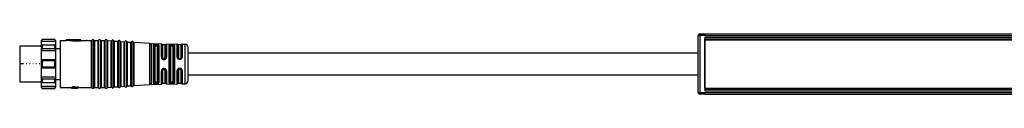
# Model space of a CAD drawing. Header units: millimetres. Extents: x -1015 to 2925, y 357 to 841.
# Tile 5 of 14: x -191 to 109, y 823 to 841. Entities that reach past the tile are written whole.
import ezdxf

# ---------------------------------------------------------------- set-up
doc = ezdxf.new("R2010")
doc.units = ezdxf.units.MM

# ---------------------------------------------------------------- blocks, each defined once
blk = doc.blocks.new('Drawing View1')
at = {"color": 7, "linetype": 'Continuous', "lineweight": 25}
for p, q in [((-649.9, 4.25), (-650.2, 3.75)), ((-650.2, 3.64), (-649.9, 4.19)), ((-650.2, 3.75), (-650.2, 3.64)), ((-645.7, 3.64), (-650.2, 3.64)), ((-650.2, 3.64), (-650.2, 2.5)), ((-646, 4.25), (-649.9, 4.25)), ((-649.9, 4.25), (-649.9, 4.19)), ((-646, 4.19), (-649.9, 4.19)), ((-645.7, 3.75), (-646, 4.25)), ((-646, 4.19), (-646, 4.25)), ((-646, 4.19), (-645.7, 3.64)), ((-645.7, 3.64), (-645.7, 3.75)), ((-645.7, 2.5), (-645.7, 3.64)), ((-644.4, 3.9), (-644.4, -10.4)), ((-644.4, 3.9), (-642.6, 3.9)), ((-638.1, 4.1), (-642.6, 4.1)), ((-640.6, 3.95), (-642.6, 4.1)), ((-642.6, 3.9), (-642.6, 4.1)), ((-640.6, 3.74), (-642.6, 3.9)), ((-638.1, 4.04), (-640.6, 4.04)), ((-640.6, 3.95), (-640.6, 4.04)), ((-640.6, 3.74), (-640.6, 3.95)), ((-640.6, 3.84), (-638.1, 3.84)), ((-638.1, 4.04), (-638.1, 4.1)), ((-638.1, 3.84), (-638.1, 4.04)), ((-638.1, 3.9), (-636.47, 3.9)), ((-636.24, 3.9), (-636.47, 3.9)), ((-636.24, 3.9), (-634.86, 3.9)), ((-634.86, -10.4), (-634.86, 3.9)), ((-634.67, -10.52), (-634.67, 4.02)), ((-634.13, -10.52), (-634.13, 4.02)), ((-633.94, 3.9), (-633.94, -10.4)), ((-633.94, 3.9), (-632.86, 3.9)), ((-632.86, -10.4), (-632.86, 3.9)), ((-632.67, -10.52), (-632.67, 4.02)), ((-632.13, -10.52), (-632.13, 4.02)), ((-631.94, 3.9), (-631.94, -10.4)), ((-631.94, 3.9), (-630.86, 3.9)), ((-630.86, -10.4), (-630.86, 3.9)), ((-630.67, -10.52), (-630.67, 4.02)), ((-630.12, -10.5), (-630.12, 4)), ((-629.94, 3.87), (-629.94, -10.37)), ((-629.94, 3.87), (-628.86, 3.79)), ((-628.86, -10.29), (-628.86, 3.79)), ((-628.67, -10.4), (-628.67, 3.9)), ((-628.12, -10.36), (-628.12, 3.86)), ((-627.94, 3.73), (-627.94, -10.22)), ((-627.94, 3.73), (-626.86, 3.65)), ((-626.86, -10.15), (-626.86, 3.65)), ((-626.67, -10.25), (-626.67, 3.75)), ((-626.12, -10.21), (-626.12, 3.72)), ((-625.94, 3.58), (-625.94, -10.08)), ((-625.94, 3.58), (-624.86, 3.51)), ((-624.86, -10), (-624.86, 3.51)), ((-624.67, -10.11), (-624.67, 3.61)), ((-624.12, -10.07), (-624.12, 3.57)), ((-623.94, 3.44), (-623.94, -9.94)), ((-623.94, 3.44), (-622.86, 3.36)), ((-622.86, -9.86), (-622.86, 3.36)), ((-622.67, -9.97), (-622.67, 3.47)), ((-622.12, -9.93), (-622.12, 3.43)), ((-621.94, 3.3), (-621.94, -9.8)), ((-617.12, 2.95), (-621.94, 3.3)), ((-450.2, 5.4), (-449.7, 5.4)), ((-450.2, -11.9), (-450.2, 5.4)), ((-449.7, 5.9), (-449.7, 5.4)), ((-449.7, 5.9), (-448.2, 5.9)), ((-448.2, 5.4), (-449.7, 5.4)), ((-449.7, 5.4), (-449.7, -11.9)), ((-448.2, 5.9), (-448.2, 5.4)), ((-448.2, 5.9), (-152.2, 5.9)), ((-448.2, 5.4), (-152.2, 5.4)), ((-448.2, 4.9), (-152.2, 4.9)), ((-448.2, 4.9), (-448.2, -11.4)), ((-448.2, 4.4), (-448.19, 4.4)), ((-448.19, 4.4), (-152.21, 4.4)), ((-448.19, 4.15), (-448.19, 4.4)), ((-448.19, 4.15), (-152.21, 4.15)), ((-448.19, -10.65), (-448.19, 4.15)), ((-650.2, 2.15), (-656.7, 2.15)), ((-656.7, 2.15), (-656.7, -3.25)), ((-649.9, 2.49), (-650.2, 2.5)), ((-650.2, 2.5), (-650.2, 0.74)), ((-645.7, 2.5), (-650.2, 2.5)), ((-650.2, 0.74), (-649.9, 1.36)), ((-645.7, 0.74), (-650.2, 0.74)), ((-650.2, 0.74), (-650.2, -2)), ((-649.9, 2.49), (-649.9, 2.05)), ((-646, 2.49), (-649.9, 2.49)), ((-649.9, 2.05), (-649.9, 1.36)), ((-646, 1.36), (-649.9, 1.36)), ((-645.7, 2.5), (-646, 2.49)), ((-646, 2.05), (-646, 2.49)), ((-646, 1.36), (-646, 2.05)), ((-646, 1.36), (-645.7, 0.74)), ((-645.7, 0.74), (-645.7, 2.5)), ((-645.7, 1.47), (-644.4, 1.47)), ((-645.7, -2), (-645.7, 0.74)), ((-617.12, -9.45), (-617.12, 2.95)), ((-616.68, 2.94), (-616.68, -9.43)), ((-616.68, 2.94), (-613.59, 2.88)), ((-616, -9.04), (-616, 2.54)), ((-615.8, 2.37), (-615.79, 2.4)), ((-615.8, 2.37), (-615.8, -8.87)), ((-615.6, 2.19), (-615.6, -8.69)), ((-615.3, 2.48), (-615.3, 2.55)), ((-615.1, 2.55), (-615.3, 2.55)), ((-615.3, 2.48), (-615.1, 2.48)), ((-615.3, 2.29), (-615.1, 2.29)), ((-615.1, 2.55), (-615.1, 2.48)), ((-614.8, -8.69), (-614.8, 2.19)), ((-614.6, -8.86), (-614.6, 2.36)), ((-614.4, 2.52), (-614.46, 2.62)), ((-614.4, 2.52), (-614.4, -9.02)), ((-613.59, 2.88), (-613.59, 2.88)), ((-613.59, -1.21), (-613.59, 2.88)), ((-613.4, -1.26), (-613.4, 2.72)), ((-612.4, 2.55), (-613.2, 2.55)), ((-613.2, 2.55), (-613.2, -1.32)), ((-612.4, -1.32), (-612.4, 2.55)), ((-612.21, 2.7), (-612.21, -1.27)), ((-612.01, 2.86), (-612.01, -1.21)), ((-612.01, 2.86), (-608.77, 2.81)), ((-611.18, -8.97), (-611.18, 2.47)), ((-610.99, 2.33), (-610.99, -8.83)), ((-610.8, 2.19), (-610.8, -8.69)), ((-610.3, 2.66), (-610.5, 2.67)), ((-610.3, 2.48), (-610.5, 2.48)), ((-610.5, 2.29), (-610.3, 2.29)), ((-610, -8.69), (-610, 2.19)), ((-609.81, -8.82), (-609.81, 2.32)), ((-609.62, 2.45), (-609.62, -8.95)), ((-608.77, 2.8), (-608.77, 2.81)), ((-608.77, -1.16), (-608.77, 2.8)), ((-608.59, -1.2), (-608.59, 2.68)), ((-607.6, 2.55), (-608.4, 2.55)), ((-608.4, 2.55), (-608.4, -1.25)), ((-607.6, -1.25), (-607.6, 2.55)), ((-607.42, 2.67), (-607.42, -1.21)), ((-607.23, 2.78), (-607.23, -1.17)), ((-607.23, 2.78), (-606.38, 2.77)), ((-606.38, 2.76), (-606.38, 2.77)), ((-606.38, -9.27), (-606.38, 2.76)), ((-605.4, -8.27), (-605.4, 1.77)), ((-650.2, -2), (-650.2, -3.25)), ((-649.9, -2.32), (-650.2, -2)), ((-645.7, -2), (-650.2, -2)), ((-649.9, -2.32), (-649.9, -3.25)), ((-646, -2.32), (-649.9, -2.32)), ((-645.7, -2), (-646, -2.32)), ((-646, -3.25), (-646, -2.32)), ((-645.7, -3.25), (-645.7, -2)), ((-613.32, -1.54), (-613.35, -1.47)), ((-613.32, -1.54), (-613.35, -1.47)), ((-613.3, -1.55), (-613.32, -1.54)), ((-613.3, -1.55), (-613.32, -1.54)), ((-613.26, -1.6), (-613.22, -1.63)), ((-612.7, -1.61), (-612.9, -1.61)), ((-612.9, -1.75), (-612.7, -1.75)), ((-612.38, -1.63), (-612.41, -1.66)), ((-612.41, -1.66), (-612.39, -1.66)), ((-612.31, -1.57), (-612.39, -1.66)), ((-608.1, -1.68), (-608.1, -1.54)), ((-608.1, -1.54), (-607.9, -1.54)), ((-608.1, -1.68), (-607.9, -1.68)), ((-608.1, -1.83), (-607.9, -1.83)), ((-607.9, -1.68), (-607.9, -1.54)), ((-656.7, -3.25), (-656.7, -8.65)), ((-655.55, -3.25), (-656.7, -3.25)), ((-654.55, -3.25), (-654.74, -3.25)), ((-653.55, -3.25), (-653.74, -3.25)), ((-652.55, -3.25), (-652.74, -3.25)), ((-651.55, -3.25), (-651.74, -3.25)), ((-650.55, -3.25), (-650.74, -3.25)), ((-650.2, -3.25), (-650.2, -4.5)), ((-650.2, -4.5), (-649.9, -4.18)), ((-645.7, -4.5), (-650.2, -4.5)), ((-650.2, -4.5), (-650.2, -7.24)), ((-649.9, -3.25), (-649.9, -4.18)), ((-646, -4.18), (-649.9, -4.18)), ((-646, -4.18), (-646, -3.25)), ((-646, -4.18), (-645.7, -4.5)), ((-645.7, -4.5), (-645.7, -3.25)), ((-645.7, -7.24), (-645.7, -4.5)), ((-613.59, -9.38), (-613.59, -5.37)), ((-613.4, -9.22), (-613.4, -5.31)), ((-613.35, -5.11), (-613.33, -5.05)), ((-613.31, -5.04), (-613.33, -5.05)), ((-613.2, -5.25), (-613.2, -9.05)), ((-612.7, -4.82), (-612.9, -4.82)), ((-612.9, -4.96), (-612.7, -4.96)), ((-612.36, -4.95), (-612.4, -4.93)), ((-612.4, -9.05), (-612.4, -5.25)), ((-612.36, -4.95), (-612.38, -4.94)), ((-612.38, -4.94), (-612.37, -4.94)), ((-612.37, -4.94), (-612.38, -4.94)), ((-612.37, -4.93), (-612.3, -5.02)), ((-612.21, -5.31), (-612.21, -9.2)), ((-612.01, -5.36), (-612.01, -9.36)), ((-608.77, -9.31), (-608.77, -5.27)), ((-608.59, -9.18), (-608.59, -5.23)), ((-608.4, -5.18), (-608.4, -9.05)), ((-607.9, -4.6), (-608.1, -4.6)), ((-607.9, -4.75), (-608.1, -4.75)), ((-608.1, -4.75), (-608.1, -4.89)), ((-607.9, -4.89), (-608.1, -4.89)), ((-607.9, -4.75), (-607.9, -4.89)), ((-607.6, -9.05), (-607.6, -5.18)), ((-607.42, -5.22), (-607.42, -9.16)), ((-607.23, -5.26), (-607.23, -9.28)), ((-656.7, -8.65), (-650.2, -8.65)), ((-645.7, -7.24), (-650.2, -7.24)), ((-649.9, -7.86), (-650.2, -7.24)), ((-650.2, -7.24), (-650.2, -9)), ((-646, -7.86), (-649.9, -7.86)), ((-649.9, -7.86), (-649.9, -8.55)), ((-649.9, -8.55), (-649.9, -8.99)), ((-645.7, -7.24), (-646, -7.86)), ((-646, -8.55), (-646, -7.86)), ((-646, -8.99), (-646, -8.55)), ((-645.7, -9), (-645.7, -7.24)), ((-645.7, -7.98), (-644.4, -7.98)), ((-615.79, -8.9), (-615.8, -8.87)), ((-615.1, -8.79), (-615.3, -8.79)), ((-615.3, -9.05), (-615.3, -8.98)), ((-615.1, -8.98), (-615.3, -8.98)), ((-615.1, -8.98), (-615.1, -9.05)), ((-610.3, -8.79), (-610.5, -8.79)), ((-610.5, -8.98), (-610.3, -8.98)), ((-650.2, -9), (-649.9, -8.99)), ((-645.7, -9), (-650.2, -9)), ((-650.2, -9), (-650.2, -10.14)), ((-645.7, -10.14), (-650.2, -10.14)), ((-649.9, -10.69), (-650.2, -10.14)), ((-650.2, -10.14), (-650.2, -10.25)), ((-650.2, -10.25), (-649.9, -10.75)), ((-646, -8.99), (-649.9, -8.99)), ((-646, -10.69), (-649.9, -10.69)), ((-649.9, -10.69), (-649.9, -10.75)), ((-649.9, -10.75), (-646, -10.75)), ((-646, -8.99), (-645.7, -9)), ((-645.7, -10.14), (-646, -10.69)), ((-646, -10.75), (-645.7, -10.25)), ((-646, -10.75), (-646, -10.69)), ((-645.7, -10.14), (-645.7, -9)), ((-645.7, -10.25), (-645.7, -10.14)), ((-644.4, -10.4), (-640.9, -10.4)), ((-640.9, -10.34), (-640.9, -10.54)), ((-640.9, -10.54), (-640.9, -10.56)), ((-640.9, -10.56), (-640.9, -10.6)), ((-640.9, -10.6), (-640.72, -10.6)), ((-640.86, -10.3), (-640.86, -10.5)), ((-640.77, -10.27), (-640.77, -10.47)), ((-640.69, -10.56), (-640.69, -10.54)), ((-640.64, -10.52), (-640.64, -10.58)), ((-640.6, -10.24), (-640.6, -10.44)), ((-640.56, -10.5), (-640.56, -10.59)), ((-640.35, -10.23), (-640.43, -10.23)), ((-640.43, -10.23), (-640.43, -10.43)), ((-640.43, -10.43), (-640.35, -10.43)), ((-640.35, -10.48), (-640.43, -10.48)), ((-640.43, -10.48), (-640.43, -10.59)), ((-640.43, -10.6), (-640.43, -10.59)), ((-640.43, -10.6), (-639.16, -10.6)), ((-640.35, -10.23), (-640.35, -10.43)), ((-640.18, -10.24), (-640.18, -10.44)), ((-639.11, -10.6), (-640.18, -10.5)), ((-639.11, -10.39), (-640.05, -10.25)), ((-640.05, -10.25), (-640.05, -10.46)), ((-639.11, -10.59), (-640.05, -10.46)), ((-638.9, -10.23), (-639.11, -10.23)), ((-639.11, -10.23), (-639.11, -10.43)), ((-639.11, -10.43), (-638.9, -10.43)), ((-639.11, -10.43), (-639.11, -10.59)), ((-638.9, -10.6), (-639.11, -10.6)), ((-638.9, -10.23), (-638.9, -10.43)), ((-638.9, -10.4), (-634.86, -10.4)), ((-638.9, -10.6), (-638.9, -10.43)), ((-634.86, -10.4), (-634.86, -10.4)), ((-634.13, -10.52), (-634.13, -10.52)), ((-633.94, -10.4), (-633.94, -10.4)), ((-633.94, -10.4), (-632.86, -10.4)), ((-632.86, -10.4), (-632.86, -10.4)), ((-632.13, -10.52), (-632.13, -10.52)), ((-631.94, -10.4), (-631.94, -10.4)), ((-631.94, -10.4), (-630.86, -10.4)), ((-630.86, -10.4), (-630.86, -10.4)), ((-630.12, -10.5), (-630.12, -10.5)), ((-629.94, -10.37), (-628.86, -10.29)), ((-629.94, -10.37), (-629.94, -10.37)), ((-628.86, -10.29), (-628.86, -10.29)), ((-628.12, -10.36), (-628.12, -10.36)), ((-627.94, -10.23), (-626.86, -10.15)), ((-627.94, -10.22), (-627.94, -10.23)), ((-626.86, -10.15), (-626.86, -10.15)), ((-626.12, -10.22), (-626.12, -10.21)), ((-625.94, -10.08), (-624.86, -10.01)), ((-625.94, -10.08), (-625.94, -10.08)), ((-624.86, -10.01), (-624.86, -10)), ((-624.12, -10.07), (-624.12, -10.07)), ((-623.94, -9.94), (-622.86, -9.86)), ((-623.94, -9.94), (-623.94, -9.94)), ((-622.86, -9.86), (-622.86, -9.86)), ((-622.12, -9.93), (-622.12, -9.93)), ((-621.94, -9.8), (-617.12, -9.45)), ((-621.94, -9.8), (-621.94, -9.8)), ((-617.12, -9.45), (-617.12, -9.45)), ((-616.68, -9.44), (-613.59, -9.38)), ((-616.68, -9.43), (-616.68, -9.44)), ((-616, -9.04), (-615.98, -9.09)), ((-615.3, -9.05), (-615.1, -9.05)), ((-614.46, -9.12), (-614.4, -9.02)), ((-613.2, -9.05), (-612.4, -9.05)), ((-612.01, -9.36), (-608.77, -9.31)), ((-612.01, -9.36), (-612.01, -9.36)), ((-610.5, -9.17), (-610.3, -9.16)), ((-608.4, -9.05), (-607.6, -9.05)), ((-607.42, -9.16), (-607.42, -9.17)), ((-607.23, -9.28), (-606.38, -9.27)), ((-607.23, -9.28), (-607.23, -9.28)), ((-450.2, -11.9), (-449.7, -11.9)), ((-449.7, -11.9), (-448.2, -11.9)), ((-449.7, -12.4), (-449.7, -11.9)), ((-448.2, -10.9), (-448.19, -10.9)), ((-448.2, -11.4), (-152.2, -11.4)), ((-448.2, -11.9), (-152.2, -11.9)), ((-448.2, -12.4), (-448.2, -11.9)), ((-448.19, -10.65), (-152.21, -10.65)), ((-448.19, -10.65), (-448.19, -10.9)), ((-448.19, -10.9), (-152.21, -10.9)), ((-448.2, -12.4), (-449.7, -12.4)), ((-448.2, -12.4), (-152.2, -12.4))]:
    blk.add_line(p, q, dxfattribs=at)
at = {"color": 7, "linetype": 'Continuous', "lineweight": 25, "flags": 128}
for points in [[(-615.1, 2.74), (-615.21, 2.75), (-615.3, 2.75)], [(-615.1, 2.55), (-615.1, 2.58), (-615.1, 2.61), (-615.1, 2.65), (-615.1, 2.67), (-615.1, 2.7), (-615.1, 2.72), (-615.1, 2.73), (-615.1, 2.74)], [(-612.9, -1.91), (-612.78, -1.91), (-612.7, -1.91)], [(-612.7, -4.67), (-612.81, -4.67), (-612.9, -4.67)], [(-615.3, -9.25), (-615.18, -9.25), (-615.1, -9.24)]]:
    blk.add_lwpolyline(points, dxfattribs=at)
at = {"color": 7, "linetype": 'Continuous', "lineweight": 25}
for centre, radius, start, end in [((-634.86, 4.1), 0.2, 270, 336.4218), ((-634.4, 3.9), 0.3, 90, 156.4218), ((-634.4, 3.9), 0.3, 23.5782, 90), ((-633.94, 4.1), 0.2, 203.5782, 270), ((-632.86, 4.1), 0.2, 270, 336.4218), ((-632.4, 3.9), 0.3, 90, 156.4218), ((-632.4, 3.9), 0.3, 23.5782, 90), ((-631.94, 4.1), 0.2, 203.5782, 270), ((-630.86, 4.1), 0.2, 270, 336.4218), ((-630.4, 3.9), 0.3, 90, 156.4218), ((-630.4, 3.9), 0.3, 19.5063, 90), ((-629.93, 4.07), 0.2, 199.5063, 265.9282), ((-628.84, 3.99), 0.2, 265.9282, 270), ((-628.84, 3.99), 0.2, 270, 332.35), ((-628.4, 3.76), 0.3, 90, 152.35), ((-628.4, 3.76), 0.3, 19.5063, 90), ((-627.93, 3.92), 0.2, 199.5063, 265.9282), ((-626.84, 3.85), 0.2, 265.9282, 270), ((-626.84, 3.85), 0.2, 270, 332.35), ((-626.4, 3.62), 0.3, 90, 152.35), ((-626.4, 3.62), 0.3, 19.5063, 90), ((-625.93, 3.78), 0.2, 199.5063, 265.9282), ((-624.84, 3.7), 0.2, 265.9282, 270), ((-624.84, 3.7), 0.2, 270, 332.35), ((-624.4, 3.47), 0.3, 90, 152.35), ((-624.4, 3.47), 0.3, 19.5063, 90), ((-623.93, 3.64), 0.2, 199.5063, 265.9282), ((-622.84, 3.56), 0.2, 265.9282, 270), ((-622.84, 3.56), 0.2, 270, 332.35), ((-622.4, 3.33), 0.3, 90, 152.35), ((-622.4, 3.33), 0.3, 19.5063, 90), ((-621.93, 3.5), 0.2, 199.5063, 265.9282), ((-449.7, 5.4), 0.5, 90, 180), ((-616.55, 10.93), 8, 265.9282, 269.0586), ((-613.59, 2.68), 0.2, 9.4055, 89.0586), ((-613.2, 2.75), 0.2, 189.4055, 270), ((-612.4, 2.75), 0.2, 270, 346.7915), ((-612.01, 2.66), 0.2, 89.0586, 166.7915), ((-608.77, 2.61), 0.2, 21.1924, 89.0586), ((-608.4, 2.75), 0.2, 201.1924, 270), ((-607.6, 2.75), 0.2, 270, 334.8768), ((-607.24, 2.58), 0.2, 89.0586, 154.8768), ((-606.4, 1.77), 1, 0, 89.0586), ((-606.4, -8.27), 1, 270.9414, 0), ((-634.86, -10.6), 0.2, 23.5782, 90), ((-634.4, -10.4), 0.3, 203.5782, 270), ((-634.4, -10.4), 0.3, 270, 336.4218), ((-633.94, -10.6), 0.2, 90, 156.4218), ((-632.86, -10.6), 0.2, 23.5782, 90), ((-632.4, -10.4), 0.3, 203.5782, 270), ((-632.4, -10.4), 0.3, 270, 336.4218), ((-631.94, -10.6), 0.2, 90, 156.4218), ((-630.86, -10.6), 0.2, 23.5782, 90), ((-630.4, -10.4), 0.3, 203.5782, 270), ((-630.4, -10.4), 0.3, 270, 340.4937), ((-629.93, -10.57), 0.2, 94.0718, 160.4937), ((-628.84, -10.49), 0.2, 90, 94.0718), ((-628.84, -10.49), 0.2, 27.65, 90), ((-628.4, -10.26), 0.3, 207.65, 270), ((-628.4, -10.26), 0.3, 270, 340.4937), ((-627.93, -10.42), 0.2, 94.0718, 160.4937), ((-626.84, -10.35), 0.2, 90, 94.0718), ((-626.84, -10.35), 0.2, 27.65, 90), ((-626.4, -10.12), 0.3, 207.65, 270), ((-626.4, -10.12), 0.3, 270, 340.4937), ((-625.93, -10.28), 0.2, 94.0718, 160.4937), ((-624.84, -10.2), 0.2, 90, 94.0718), ((-624.84, -10.2), 0.2, 27.65, 90), ((-624.4, -9.97), 0.3, 207.65, 270), ((-624.4, -9.97), 0.3, 270, 340.4937), ((-623.93, -10.14), 0.2, 94.0718, 160.4937), ((-622.84, -10.06), 0.2, 90, 94.0718), ((-622.84, -10.06), 0.2, 27.65, 90), ((-622.4, -9.83), 0.3, 207.65, 270), ((-622.4, -9.83), 0.3, 270, 340.4937), ((-621.93, -10), 0.2, 94.0718, 160.4937), ((-616.55, -17.43), 8, 90.9414, 94.0718), ((-613.59, -9.18), 0.2, 270.9414, 350.5945), ((-613.2, -9.25), 0.2, 90, 170.5945), ((-612.4, -9.25), 0.2, 13.2085, 90), ((-612.01, -9.16), 0.2, 193.2085, 270.9414), ((-608.77, -9.11), 0.2, 270.9414, 338.8076), ((-608.4, -9.25), 0.2, 90, 158.8076), ((-607.6, -9.25), 0.2, 25.1232, 90), ((-607.24, -9.08), 0.2, 205.1232, 270.9414), ((-449.7, -11.9), 0.5, 180, 270)]:
    blk.add_arc(centre, radius, start, end, dxfattribs=at)
for points, knots in [([(-615.98, 2.59), (-615.99, 2.58), (-615.99, 2.57), (-616, 2.55), (-616, 2.54)], [0, 0, 0, 0, 0.559911, 1, 1, 1, 1]), ([(-615.3, 2.75), (-615.38, 2.75), (-615.54, 2.75), (-615.75, 2.72), (-615.91, 2.67), (-615.96, 2.62), (-615.98, 2.59)], [0, 0, 0, 0, 0.240986, 0.480354, 0.730325, 1, 1, 1, 1]), ([(-615.79, 2.4), (-615.79, 2.43), (-615.8, 2.47), (-615.85, 2.53), (-615.91, 2.58), (-615.96, 2.59), (-615.98, 2.59)], [0, 0, 0, 0, 0.241113, 0.499995, 0.75888, 1, 1, 1, 1]), ([(-615.79, 2.4), (-615.77, 2.43), (-615.74, 2.47), (-615.63, 2.52), (-615.48, 2.55), (-615.36, 2.55), (-615.3, 2.55)], [0, 0, 0, 0, 0.260203, 0.503108, 0.750294, 1, 1, 1, 1]), ([(-615.79, 2.4), (-615.77, 2.41), (-615.74, 2.44), (-615.62, 2.46), (-615.47, 2.48), (-615.36, 2.48), (-615.3, 2.48)], [0, 0, 0, 0, 0.259674, 0.505877, 0.754727, 1, 1, 1, 1]), ([(-615.6, 2.19), (-615.59, 2.21), (-615.58, 2.24), (-615.5, 2.27), (-615.4, 2.29), (-615.33, 2.29), (-615.3, 2.29)], [0, 0, 0, 0, 0.2863334, 0.5666446, 0.7832944, 1, 1, 1, 1]), ([(-614.46, 2.62), (-614.5, 2.64), (-614.57, 2.68), (-614.74, 2.72), (-614.92, 2.74), (-615.04, 2.74), (-615.1, 2.74)], [0, 0, 0, 0, 0.293182, 0.56768, 0.777815, 1, 1, 1, 1]), ([(-615.1, 2.55), (-615.05, 2.55), (-614.94, 2.54), (-614.76, 2.5), (-614.69, 2.45), (-614.64, 2.42)], [0, 0, 0, 0, 0.279386, 0.559393, 1, 1, 1, 1]), ([(-615.1, 2.48), (-615.05, 2.48), (-614.96, 2.48), (-614.83, 2.47), (-614.72, 2.45), (-614.67, 2.43), (-614.64, 2.42)], [0, 0, 0, 0, 0.239323, 0.485388, 0.738771, 1, 1, 1, 1]), ([(-615.1, 2.29), (-615.06, 2.29), (-614.97, 2.29), (-614.87, 2.26), (-614.81, 2.23), (-614.8, 2.21), (-614.8, 2.19)], [0, 0, 0, 0, 0.275977, 0.551671, 0.772108, 1, 1, 1, 1]), ([(-614.64, 2.42), (-614.64, 2.45), (-614.63, 2.49), (-614.58, 2.56), (-614.52, 2.6), (-614.48, 2.61), (-614.46, 2.62)], [0, 0, 0, 0, 0.241452, 0.500002, 0.75855, 1, 1, 1, 1]), ([(-614.64, 2.42), (-614.63, 2.41), (-614.61, 2.39), (-614.6, 2.37), (-614.6, 2.36)], [0, 0, 0, 0, 0.499399, 1, 1, 1, 1]), ([(-610.5, 2.67), (-610.59, 2.66), (-610.8, 2.66), (-611.02, 2.62), (-611.16, 2.55), (-611.17, 2.5), (-611.18, 2.47)], [0, 0, 0, 0, 0.2670935, 0.5446715, 0.7712334, 1, 1, 1, 1]), ([(-610.99, 2.33), (-610.99, 2.35), (-610.97, 2.4), (-610.86, 2.44), (-610.72, 2.47), (-610.6, 2.48), (-610.53, 2.48), (-610.5, 2.48)], [0, 0, 0, 0, 0.251331, 0.501166, 0.750173, 0.875215, 1, 1, 1, 1]), ([(-610.8, 2.19), (-610.79, 2.21), (-610.78, 2.24), (-610.7, 2.27), (-610.6, 2.29), (-610.53, 2.29), (-610.5, 2.29)], [0, 0, 0, 0, 0.286333, 0.566645, 0.783294, 1, 1, 1, 1]), ([(-610.5, 2.66), (-610.5, 2.66), (-610.5, 2.64), (-610.5, 2.6), (-610.5, 2.54), (-610.5, 2.5), (-610.5, 2.48)], [0, 0, 0, 0, 0.251426, 0.499997, 0.748572, 1, 1, 1, 1]), ([(-609.62, 2.45), (-609.63, 2.48), (-609.65, 2.54), (-609.8, 2.61), (-610, 2.64), (-610.17, 2.66), (-610.25, 2.66), (-610.3, 2.66)], [0, 0, 0, 0, 0.251806, 0.512867, 0.757708, 0.878904, 1, 1, 1, 1]), ([(-610.3, 2.66), (-610.3, 2.66), (-610.3, 2.64), (-610.3, 2.6), (-610.3, 2.54), (-610.3, 2.5), (-610.3, 2.48)], [0, 0, 0, 0, 0.243207, 0.499872, 0.756606, 1, 1, 1, 1]), ([(-610.3, 2.48), (-610.27, 2.47), (-610.2, 2.47), (-610.08, 2.46), (-609.94, 2.44), (-609.83, 2.39), (-609.82, 2.34), (-609.81, 2.32)], [0, 0, 0, 0, 0.124681, 0.249706, 0.498756, 0.748856, 1, 1, 1, 1]), ([(-610.3, 2.29), (-610.26, 2.29), (-610.17, 2.29), (-610.07, 2.26), (-610.01, 2.23), (-610, 2.21), (-610, 2.19)], [0, 0, 0, 0, 0.275977, 0.551671, 0.772108, 1, 1, 1, 1]), ([(-613.59, -1.21), (-613.59, -1.28), (-613.57, -1.42), (-613.5, -1.55), (-613.46, -1.61)], [0, 0, 0, 0, 0.493619, 1, 1, 1, 1]), ([(-613.32, -1.54), (-613.33, -1.54), (-613.35, -1.55), (-613.41, -1.57), (-613.44, -1.6), (-613.46, -1.61)], [0, 0, 0, 0, 0.340194, 0.680391, 1, 1, 1, 1]), ([(-613.46, -1.61), (-613.43, -1.65), (-613.36, -1.74), (-613.22, -1.83), (-613.06, -1.89), (-612.95, -1.9), (-612.9, -1.91)], [0, 0, 0, 0, 0.256096, 0.509575, 0.755037, 1, 1, 1, 1]), ([(-613.3, -1.55), (-613.33, -1.5), (-613.38, -1.41), (-613.39, -1.31), (-613.4, -1.26)], [0, 0, 0, 0, 0.499413, 1, 1, 1, 1]), ([(-612.9, -1.75), (-612.94, -1.75), (-613.02, -1.74), (-613.13, -1.7), (-613.23, -1.63), (-613.28, -1.57), (-613.3, -1.55)], [0, 0, 0, 0, 0.252641, 0.502481, 0.751075, 1, 1, 1, 1]), ([(-612.9, -1.61), (-612.94, -1.6), (-613.03, -1.59), (-613.13, -1.51), (-613.19, -1.42), (-613.2, -1.35), (-613.2, -1.32)], [0, 0, 0, 0, 0.276915, 0.553061, 0.773142, 1, 1, 1, 1]), ([(-613.11, -1.7), (-613.08, -1.71), (-613.01, -1.74), (-612.93, -1.74), (-612.9, -1.74)], [0, 0, 0, 0, 0.4826893, 1, 1, 1, 1]), ([(-612.4, -1.32), (-612.41, -1.36), (-612.42, -1.44), (-612.5, -1.54), (-612.6, -1.6), (-612.67, -1.6), (-612.7, -1.61)], [0, 0, 0, 0, 0.285261, 0.56524, 0.782325, 1, 1, 1, 1]), ([(-612.7, -1.74), (-612.67, -1.74), (-612.61, -1.74), (-612.52, -1.72), (-612.45, -1.69), (-612.42, -1.66), (-612.41, -1.65)], [0, 0, 0, 0, 0.298295, 0.601169, 0.907165, 1, 1, 1, 1]), ([(-612.41, -1.66), (-612.45, -1.68), (-612.54, -1.74), (-612.65, -1.75), (-612.7, -1.75)], [0, 0, 0, 0, 0.5005202, 1, 1, 1, 1]), ([(-612.7, -1.91), (-612.62, -1.9), (-612.47, -1.89), (-612.35, -1.81), (-612.29, -1.77)], [0, 0, 0, 0, 0.494912, 1, 1, 1, 1]), ([(-612.39, -1.66), (-612.38, -1.66), (-612.37, -1.68), (-612.33, -1.72), (-612.3, -1.75), (-612.29, -1.77)], [0, 0, 0, 0, 0.340043, 0.680083, 1, 1, 1, 1]), ([(-612.21, -1.27), (-612.21, -1.3), (-612.21, -1.38), (-612.25, -1.48), (-612.31, -1.57), (-612.36, -1.61), (-612.38, -1.63)], [0, 0, 0, 0, 0.2764393, 0.5518926, 0.8264582, 1, 1, 1, 1]), ([(-612.29, -1.77), (-612.25, -1.73), (-612.17, -1.67), (-612.08, -1.53), (-612.02, -1.38), (-612.01, -1.27), (-612.01, -1.21)], [0, 0, 0, 0, 0.239026, 0.480872, 0.740027, 1, 1, 1, 1]), ([(-608.77, -1.16), (-608.76, -1.24), (-608.75, -1.37), (-608.66, -1.53), (-608.57, -1.64), (-608.46, -1.72), (-608.31, -1.81), (-608.18, -1.82), (-608.1, -1.83)], [0, 0, 0, 0, 0.250831, 0.3796, 0.511972, 0.643916, 0.77138, 1, 1, 1, 1]), ([(-608.1, -1.68), (-608.13, -1.67), (-608.2, -1.67), (-608.32, -1.63), (-608.45, -1.54), (-608.57, -1.39), (-608.58, -1.26), (-608.59, -1.2)], [0, 0, 0, 0, 0.124996, 0.24988, 0.498893, 0.748923, 1, 1, 1, 1]), ([(-608.4, -1.25), (-608.4, -1.29), (-608.39, -1.36), (-608.32, -1.46), (-608.22, -1.52), (-608.14, -1.53), (-608.1, -1.54)], [0, 0, 0, 0, 0.25281, 0.507519, 0.757887, 1, 1, 1, 1]), ([(-608.1, -1.68), (-608.1, -1.68), (-608.1, -1.69), (-608.1, -1.72), (-608.1, -1.77), (-608.1, -1.81), (-608.1, -1.83)], [0, 0, 0, 0, 0.251175, 0.5, 0.748825, 1, 1, 1, 1]), ([(-607.9, -1.83), (-607.8, -1.81), (-607.61, -1.79), (-607.39, -1.61), (-607.26, -1.4), (-607.24, -1.24), (-607.23, -1.17)], [0, 0, 0, 0, 0.267981, 0.546138, 0.772629, 1, 1, 1, 1]), ([(-607.42, -1.21), (-607.43, -1.27), (-607.44, -1.39), (-607.55, -1.54), (-607.71, -1.65), (-607.84, -1.67), (-607.9, -1.68)], [0, 0, 0, 0, 0.2518956, 0.5022345, 0.7515144, 1, 1, 1, 1]), ([(-607.9, -1.54), (-607.86, -1.53), (-607.78, -1.52), (-607.68, -1.46), (-607.61, -1.36), (-607.6, -1.29), (-607.6, -1.25)], [0, 0, 0, 0, 0.243752, 0.493162, 0.746575, 1, 1, 1, 1]), ([(-607.9, -1.68), (-607.9, -1.68), (-607.9, -1.69), (-607.9, -1.72), (-607.9, -1.77), (-607.9, -1.81), (-607.9, -1.83)], [0, 0, 0, 0, 0.244355, 0.500002, 0.755649, 1, 1, 1, 1]), ([(-450.2, 0), (-451.86, 0), (-455.3, 0), (-460.68, 0), (-466.29, 0), (-472.01, 0), (-477.82, 0), (-483.73, 0), (-490.48, 0), (-497.82, 0), (-505.43, 0), (-512.49, 0), (-520.49, 0), (-529.8, 0), (-540.49, 0), (-551.26, 0), (-560.01, 0), (-566.72, 0), (-571.29, 0), (-575.7, 0), (-579.74, 0), (-583.8, 0), (-588.17, 0), (-593.33, 0), (-599.17, 0), (-603.26, 0), (-605.4, 0)], [0, 0, 0, 0, 0.032613, 0.067841, 0.104341, 0.141053, 0.178269, 0.216419, 0.255129, 0.308428, 0.358055, 0.402177, 0.444756, 0.51266, 0.582033, 0.651426, 0.720806, 0.751317, 0.780971, 0.809117, 0.836545, 0.859112, 0.887426, 0.920923, 0.95881, 1, 1, 1, 1]), ([(-613.48, -4.99), (-613.51, -5.05), (-613.58, -5.17), (-613.59, -5.3), (-613.59, -5.37)], [0, 0, 0, 0, 0.485244, 1, 1, 1, 1]), ([(-612.9, -4.67), (-612.95, -4.67), (-613.07, -4.68), (-613.23, -4.75), (-613.37, -4.85), (-613.44, -4.94), (-613.48, -4.99)], [0, 0, 0, 0, 0.244679, 0.489815, 0.743445, 1, 1, 1, 1]), ([(-613.33, -5.05), (-613.34, -5.05), (-613.37, -5.04), (-613.42, -5.02), (-613.46, -5), (-613.48, -4.99)], [0, 0, 0, 0, 0.340191, 0.680378, 1, 1, 1, 1]), ([(-613.4, -5.31), (-613.39, -5.26), (-613.39, -5.17), (-613.34, -5.08), (-613.31, -5.04)], [0, 0, 0, 0, 0.50107, 1, 1, 1, 1]), ([(-613.31, -5.04), (-613.29, -5.01), (-613.24, -4.95), (-613.14, -4.88), (-613.02, -4.83), (-612.94, -4.82), (-612.9, -4.82)], [0, 0, 0, 0, 0.2506558, 0.499639, 0.7488037, 1, 1, 1, 1]), ([(-613.2, -5.25), (-613.19, -5.21), (-613.18, -5.13), (-613.1, -5.03), (-613, -4.97), (-612.93, -4.97), (-612.9, -4.96)], [0, 0, 0, 0, 0.286333, 0.566645, 0.783294, 1, 1, 1, 1]), ([(-612.9, -4.83), (-612.93, -4.83), (-613, -4.83), (-613.07, -4.86), (-613.1, -4.87)], [0, 0, 0, 0, 0.55053, 1, 1, 1, 1]), ([(-612.25, -4.83), (-612.32, -4.79), (-612.45, -4.69), (-612.62, -4.68), (-612.7, -4.67)], [0, 0, 0, 0, 0.506474, 1, 1, 1, 1]), ([(-612.7, -4.82), (-612.64, -4.83), (-612.52, -4.84), (-612.43, -4.9), (-612.38, -4.94)], [0, 0, 0, 0, 0.498405, 1, 1, 1, 1]), ([(-612.4, -4.93), (-612.41, -4.92), (-612.44, -4.89), (-612.51, -4.86), (-612.61, -4.83), (-612.67, -4.83), (-612.7, -4.83)], [0, 0, 0, 0, 0.111895, 0.411443, 0.707998, 1, 1, 1, 1]), ([(-612.7, -4.96), (-612.66, -4.97), (-612.57, -4.98), (-612.47, -5.06), (-612.41, -5.15), (-612.4, -5.22), (-612.4, -5.25)], [0, 0, 0, 0, 0.2759772, 0.551671, 0.772108, 1, 1, 1, 1]), ([(-612.37, -4.94), (-612.36, -4.93), (-612.34, -4.92), (-612.3, -4.88), (-612.27, -4.85), (-612.25, -4.83)], [0, 0, 0, 0, 0.340011, 0.680025, 1, 1, 1, 1]), ([(-612.36, -4.96), (-612.34, -4.97), (-612.3, -5.02), (-612.25, -5.1), (-612.21, -5.2), (-612.21, -5.27), (-612.21, -5.31)], [0, 0, 0, 0, 0.199428, 0.46575, 0.7326, 1, 1, 1, 1]), ([(-612.01, -5.36), (-612.01, -5.31), (-612.02, -5.21), (-612.07, -5.07), (-612.14, -4.94), (-612.22, -4.87), (-612.25, -4.83)], [0, 0, 0, 0, 0.2459824, 0.5061825, 0.7632622, 1, 1, 1, 1]), ([(-608.1, -4.6), (-608.18, -4.61), (-608.31, -4.62), (-608.47, -4.71), (-608.61, -4.82), (-608.74, -5.01), (-608.76, -5.18), (-608.77, -5.27)], [0, 0, 0, 0, 0.2390851, 0.3629577, 0.4874552, 0.7421797, 1, 1, 1, 1]), ([(-608.59, -5.23), (-608.58, -5.16), (-608.57, -5.04), (-608.45, -4.88), (-608.32, -4.8), (-608.2, -4.76), (-608.13, -4.75), (-608.1, -4.75)], [0, 0, 0, 0, 0.251106, 0.500918, 0.749973, 0.874947, 1, 1, 1, 1]), ([(-608.1, -4.89), (-608.14, -4.9), (-608.22, -4.91), (-608.32, -4.97), (-608.39, -5.07), (-608.4, -5.15), (-608.4, -5.18)], [0, 0, 0, 0, 0.244541, 0.494439, 0.747625, 1, 1, 1, 1]), ([(-608.1, -4.75), (-608.1, -4.75), (-608.1, -4.74), (-608.1, -4.7), (-608.1, -4.66), (-608.1, -4.62), (-608.1, -4.6)], [0, 0, 0, 0, 0.244222, 0.499941, 0.755691, 1, 1, 1, 1]), ([(-607.23, -5.26), (-607.24, -5.18), (-607.26, -5.05), (-607.34, -4.89), (-607.43, -4.79), (-607.53, -4.7), (-607.69, -4.62), (-607.81, -4.61), (-607.9, -4.6)], [0, 0, 0, 0, 0.247774, 0.377676, 0.510624, 0.642416, 0.769734, 1, 1, 1, 1]), ([(-607.9, -4.75), (-607.9, -4.75), (-607.9, -4.74), (-607.9, -4.7), (-607.9, -4.66), (-607.9, -4.62), (-607.9, -4.6)], [0, 0, 0, 0, 0.2511946, 0.5000577, 0.7488537, 1, 1, 1, 1]), ([(-607.9, -4.75), (-607.84, -4.76), (-607.71, -4.77), (-607.55, -4.88), (-607.44, -5.04), (-607.43, -5.16), (-607.42, -5.22)], [0, 0, 0, 0, 0.248719, 0.498088, 0.748561, 1, 1, 1, 1]), ([(-607.6, -5.18), (-607.6, -5.15), (-607.61, -5.07), (-607.68, -4.97), (-607.78, -4.91), (-607.86, -4.9), (-607.9, -4.89)], [0, 0, 0, 0, 0.2519103, 0.5062014, 0.7568855, 1, 1, 1, 1]), ([(-615.79, -8.9), (-615.79, -8.93), (-615.8, -8.97), (-615.85, -9.03), (-615.91, -9.08), (-615.96, -9.09), (-615.98, -9.09)], [0, 0, 0, 0, 0.241118, 0.500002, 0.758885, 1, 1, 1, 1]), ([(-615.3, -8.98), (-615.36, -8.98), (-615.47, -8.98), (-615.62, -8.96), (-615.74, -8.94), (-615.77, -8.91), (-615.79, -8.9)], [0, 0, 0, 0, 0.246175, 0.494713, 0.740223, 1, 1, 1, 1]), ([(-615.3, -9.05), (-615.36, -9.05), (-615.48, -9.05), (-615.63, -9.02), (-615.74, -8.97), (-615.77, -8.93), (-615.79, -8.9)], [0, 0, 0, 0, 0.249725, 0.496887, 0.739826, 1, 1, 1, 1]), ([(-615.3, -8.79), (-615.34, -8.79), (-615.43, -8.79), (-615.53, -8.76), (-615.59, -8.73), (-615.6, -8.71), (-615.6, -8.69)], [0, 0, 0, 0, 0.275977, 0.551671, 0.772108, 1, 1, 1, 1]), ([(-614.8, -8.69), (-614.81, -8.71), (-614.82, -8.74), (-614.9, -8.77), (-615, -8.79), (-615.07, -8.79), (-615.1, -8.79)], [0, 0, 0, 0, 0.2863334, 0.5666446, 0.7832944, 1, 1, 1, 1]), ([(-614.64, -8.92), (-614.67, -8.93), (-614.72, -8.95), (-614.83, -8.97), (-614.96, -8.98), (-615.05, -8.98), (-615.1, -8.98)], [0, 0, 0, 0, 0.261383, 0.514816, 0.760828, 1, 1, 1, 1]), ([(-614.64, -8.92), (-614.67, -8.94), (-614.71, -8.98), (-614.82, -9.02), (-614.96, -9.04), (-615.05, -9.05), (-615.1, -9.05)], [0, 0, 0, 0, 0.257979, 0.509232, 0.755839, 1, 1, 1, 1]), ([(-614.6, -8.86), (-614.6, -8.87), (-614.61, -8.89), (-614.63, -8.91), (-614.64, -8.92)], [0, 0, 0, 0, 0.500952, 1, 1, 1, 1]), ([(-614.64, -8.92), (-614.64, -8.95), (-614.63, -8.99), (-614.58, -9.06), (-614.52, -9.1), (-614.48, -9.11), (-614.46, -9.12)], [0, 0, 0, 0, 0.241453, 0.500003, 0.758551, 1, 1, 1, 1]), ([(-611.18, -8.97), (-611.17, -9), (-611.16, -9.05), (-611.07, -9.09), (-610.96, -9.13), (-610.8, -9.16), (-610.63, -9.17), (-610.54, -9.17), (-610.5, -9.17)], [0, 0, 0, 0, 0.249761, 0.383741, 0.512149, 0.756159, 0.878095, 1, 1, 1, 1]), ([(-610.5, -8.98), (-610.53, -8.98), (-610.6, -8.98), (-610.72, -8.97), (-610.86, -8.94), (-610.97, -8.9), (-610.99, -8.85), (-610.99, -8.83)], [0, 0, 0, 0, 0.124869, 0.250002, 0.498994, 0.749016, 1, 1, 1, 1]), ([(-610.5, -8.79), (-610.54, -8.79), (-610.63, -8.79), (-610.73, -8.76), (-610.79, -8.73), (-610.8, -8.71), (-610.8, -8.69)], [0, 0, 0, 0, 0.2759772, 0.551671, 0.772108, 1, 1, 1, 1]), ([(-610.5, -9.17), (-610.5, -9.16), (-610.5, -9.15), (-610.5, -9.1), (-610.5, -9.04), (-610.5, -9), (-610.5, -8.98)], [0, 0, 0, 0, 0.24324, 0.500063, 0.756851, 1, 1, 1, 1]), ([(-610, -8.69), (-610.01, -8.71), (-610.02, -8.74), (-610.1, -8.77), (-610.2, -8.79), (-610.27, -8.79), (-610.3, -8.79)], [0, 0, 0, 0, 0.286333, 0.566645, 0.783294, 1, 1, 1, 1]), ([(-609.81, -8.82), (-609.82, -8.84), (-609.83, -8.89), (-609.94, -8.93), (-610.08, -8.96), (-610.2, -8.97), (-610.27, -8.97), (-610.3, -8.98)], [0, 0, 0, 0, 0.25154, 0.501516, 0.750497, 0.875418, 1, 1, 1, 1]), ([(-610.3, -9.16), (-610.2, -9.16), (-610, -9.15), (-609.78, -9.1), (-609.64, -9.03), (-609.63, -8.97), (-609.62, -8.95)], [0, 0, 0, 0, 0.267435, 0.545129, 0.771587, 1, 1, 1, 1]), ([(-610.3, -9.16), (-610.3, -9.15), (-610.3, -9.14), (-610.3, -9.1), (-610.3, -9.04), (-610.3, -9), (-610.3, -8.98)], [0, 0, 0, 0, 0.2514014, 0.4999418, 0.7485537, 1, 1, 1, 1]), ([(-605.4, -6.5), (-602.57, -6.5), (-596.99, -6.5), (-588.87, -6.5), (-581.28, -6.5), (-574.42, -6.5), (-568.46, -6.5), (-563.31, -6.5), (-558.65, -6.5), (-554.12, -6.5), (-545.45, -6.5), (-532.5, -6.5), (-518.46, -6.5), (-507.56, -6.5), (-500.21, -6.5), (-493.37, -6.5), (-486.64, -6.5), (-479.03, -6.5), (-470.45, -6.5), (-462.75, -6.5), (-456.82, -6.5), (-453.41, -6.5), (-451.25, -6.5), (-450.45, -6.5), (-450.2, -6.5)], [0, 0, 0, 0, 0.054689, 0.1075, 0.156755, 0.201221, 0.240028, 0.272056, 0.300775, 0.329988, 0.359655, 0.468452, 0.580195, 0.631141, 0.679046, 0.722128, 0.763118, 0.808952, 0.868815, 0.928671, 0.957611, 0.98395, 0.99509, 1, 1, 1, 1]), ([(-640.9, -10.34), (-640.89, -10.33), (-640.88, -10.32), (-640.86, -10.31), (-640.86, -10.3)], [0, 0, 0, 0, 0.559996, 1, 1, 1, 1]), ([(-640.9, -10.54), (-640.89, -10.53), (-640.88, -10.52), (-640.86, -10.51), (-640.86, -10.5)], [0, 0, 0, 0, 0.559996, 1, 1, 1, 1]), ([(-640.86, -10.58), (-640.87, -10.58), (-640.88, -10.57), (-640.89, -10.56), (-640.9, -10.56)], [0, 0, 0, 0, 0.559994, 1, 1, 1, 1]), ([(-640.86, -10.3), (-640.84, -10.29), (-640.81, -10.29), (-640.78, -10.27), (-640.77, -10.27)], [0, 0, 0, 0, 0.5599983, 1, 1, 1, 1]), ([(-640.86, -10.5), (-640.84, -10.5), (-640.81, -10.49), (-640.78, -10.48), (-640.77, -10.47)], [0, 0, 0, 0, 0.559998, 1, 1, 1, 1]), ([(-640.77, -10.59), (-640.79, -10.59), (-640.82, -10.59), (-640.84, -10.59), (-640.86, -10.58)], [0, 0, 0, 0, 0.5599985, 1, 1, 1, 1]), ([(-640.77, -10.27), (-640.74, -10.26), (-640.68, -10.25), (-640.63, -10.24), (-640.6, -10.24)], [0, 0, 0, 0, 0.559999, 1, 1, 1, 1]), ([(-640.77, -10.47), (-640.74, -10.47), (-640.68, -10.46), (-640.63, -10.45), (-640.6, -10.44)], [0, 0, 0, 0, 0.559999, 1, 1, 1, 1]), ([(-640.6, -10.6), (-640.63, -10.6), (-640.69, -10.6), (-640.75, -10.59), (-640.77, -10.59)], [0, 0, 0, 0, 0.559999, 1, 1, 1, 1]), ([(-640.69, -10.54), (-640.68, -10.54), (-640.67, -10.53), (-640.65, -10.52), (-640.64, -10.52)], [0, 0, 0, 0, 0.559997, 1, 1, 1, 1]), ([(-640.64, -10.58), (-640.65, -10.58), (-640.67, -10.57), (-640.68, -10.57), (-640.69, -10.56)], [0, 0, 0, 0, 0.559997, 1, 1, 1, 1]), ([(-640.64, -10.52), (-640.63, -10.51), (-640.6, -10.51), (-640.57, -10.5), (-640.56, -10.5)], [0, 0, 0, 0, 0.559999, 1, 1, 1, 1]), ([(-640.56, -10.59), (-640.58, -10.59), (-640.6, -10.59), (-640.63, -10.58), (-640.64, -10.58)], [0, 0, 0, 0, 0.559999, 1, 1, 1, 1]), ([(-640.43, -10.23), (-640.46, -10.23), (-640.52, -10.23), (-640.58, -10.23), (-640.6, -10.24)], [0, 0, 0, 0, 0.56, 1, 1, 1, 1]), ([(-640.6, -10.44), (-640.57, -10.44), (-640.51, -10.44), (-640.46, -10.43), (-640.43, -10.43)], [0, 0, 0, 0, 0.56, 1, 1, 1, 1]), ([(-640.43, -10.6), (-640.46, -10.6), (-640.52, -10.6), (-640.58, -10.6), (-640.6, -10.6)], [0, 0, 0, 0, 0.56, 1, 1, 1, 1]), ([(-640.56, -10.5), (-640.54, -10.49), (-640.49, -10.49), (-640.45, -10.48), (-640.43, -10.48)], [0, 0, 0, 0, 0.56, 1, 1, 1, 1]), ([(-640.56, -10.59), (-640.54, -10.59), (-640.49, -10.59), (-640.45, -10.59), (-640.43, -10.59)], [0, 0, 0, 0, 0.5599999, 1, 1, 1, 1]), ([(-640.18, -10.24), (-640.21, -10.23), (-640.27, -10.23), (-640.32, -10.23), (-640.35, -10.23)], [0, 0, 0, 0, 0.56, 1, 1, 1, 1]), ([(-640.35, -10.43), (-640.32, -10.43), (-640.26, -10.44), (-640.2, -10.44), (-640.18, -10.44)], [0, 0, 0, 0, 0.56, 1, 1, 1, 1]), ([(-640.18, -10.5), (-640.21, -10.49), (-640.27, -10.49), (-640.32, -10.48), (-640.35, -10.48)], [0, 0, 0, 0, 0.56, 1, 1, 1, 1]), ([(-640.05, -10.25), (-640.07, -10.25), (-640.12, -10.24), (-640.16, -10.24), (-640.18, -10.24)], [0, 0, 0, 0, 0.5599998, 1, 1, 1, 1]), ([(-640.05, -10.46), (-640.07, -10.45), (-640.12, -10.45), (-640.16, -10.44), (-640.18, -10.44)], [0, 0, 0, 0, 0.5599998, 1, 1, 1, 1]), ([(-615.3, -9.25), (-615.38, -9.25), (-615.54, -9.25), (-615.75, -9.22), (-615.91, -9.17), (-615.96, -9.12), (-615.98, -9.09)], [0, 0, 0, 0, 0.239621, 0.485413, 0.736282, 1, 1, 1, 1]), ([(-615.1, -9.24), (-615.03, -9.24), (-614.9, -9.24), (-614.71, -9.21), (-614.56, -9.17), (-614.49, -9.13), (-614.46, -9.12)], [0, 0, 0, 0, 0.24118, 0.484217, 0.736021, 1, 1, 1, 1])]:
    blk.add_open_spline(points, degree=3, knots=knots, dxfattribs=at)
for points in [[(-615.8, 2.37), (-615.8, 2.39), (-615.81, 2.44), (-615.86, 2.5), (-615.92, 2.54), (-615.97, 2.54), (-616, 2.54)], [(-615.6, 2.19), (-615.63, 2.2), (-615.68, 2.2), (-615.74, 2.24), (-615.79, 2.3), (-615.8, 2.35), (-615.8, 2.37)], [(-615.3, 2.55), (-615.3, 2.58), (-615.3, 2.62), (-615.3, 2.68), (-615.3, 2.73), (-615.3, 2.74), (-615.3, 2.75)], [(-615.3, 2.29), (-615.3, 2.3), (-615.3, 2.32), (-615.3, 2.36), (-615.3, 2.42), (-615.3, 2.46), (-615.3, 2.48)], [(-615.1, 2.29), (-615.1, 2.3), (-615.1, 2.32), (-615.1, 2.36), (-615.1, 2.42), (-615.1, 2.46), (-615.1, 2.48)], [(-614.8, 2.19), (-614.78, 2.2), (-614.73, 2.2), (-614.67, 2.24), (-614.62, 2.29), (-614.61, 2.33), (-614.6, 2.36)], [(-614.6, 2.36), (-614.6, 2.38), (-614.58, 2.42), (-614.54, 2.48), (-614.47, 2.51), (-614.42, 2.52), (-614.4, 2.52)], [(-610.99, 2.33), (-611, 2.35), (-611.02, 2.39), (-611.06, 2.43), (-611.12, 2.46), (-611.16, 2.47), (-611.18, 2.47)], [(-610.8, 2.19), (-610.82, 2.2), (-610.87, 2.2), (-610.92, 2.23), (-610.97, 2.27), (-610.99, 2.31), (-610.99, 2.33)], [(-610.5, 2.29), (-610.5, 2.3), (-610.5, 2.32), (-610.5, 2.36), (-610.5, 2.41), (-610.5, 2.46), (-610.5, 2.48)], [(-610.3, 2.29), (-610.3, 2.3), (-610.3, 2.31), (-610.3, 2.36), (-610.3, 2.41), (-610.3, 2.46), (-610.3, 2.48)], [(-610, 2.19), (-609.98, 2.19), (-609.94, 2.2), (-609.88, 2.23), (-609.84, 2.27), (-609.82, 2.3), (-609.81, 2.32)], [(-609.81, 2.32), (-609.8, 2.34), (-609.79, 2.37), (-609.74, 2.41), (-609.68, 2.44), (-609.64, 2.44), (-609.62, 2.45)], [(-613.4, -1.26), (-613.4, -1.25), (-613.42, -1.24), (-613.46, -1.22), (-613.52, -1.21), (-613.57, -1.21), (-613.59, -1.21)], [(-613.2, -1.32), (-613.22, -1.32), (-613.27, -1.31), (-613.33, -1.3), (-613.38, -1.28), (-613.39, -1.27), (-613.4, -1.26)], [(-612.9, -1.61), (-612.9, -1.63), (-612.9, -1.67), (-612.9, -1.71), (-612.9, -1.74), (-612.9, -1.75), (-612.9, -1.75)], [(-612.9, -1.75), (-612.9, -1.75), (-612.9, -1.76), (-612.9, -1.79), (-612.9, -1.84), (-612.9, -1.88), (-612.9, -1.91)], [(-612.7, -1.61), (-612.7, -1.63), (-612.7, -1.67), (-612.7, -1.71), (-612.7, -1.74), (-612.7, -1.75), (-612.7, -1.75)], [(-612.7, -1.75), (-612.7, -1.75), (-612.7, -1.76), (-612.7, -1.79), (-612.7, -1.84), (-612.7, -1.88), (-612.7, -1.91)], [(-612.4, -1.32), (-612.38, -1.32), (-612.33, -1.31), (-612.27, -1.3), (-612.23, -1.29), (-612.21, -1.27), (-612.21, -1.27)], [(-612.21, -1.27), (-612.2, -1.26), (-612.18, -1.24), (-612.14, -1.23), (-612.08, -1.22), (-612.03, -1.21), (-612.01, -1.21)], [(-608.59, -1.2), (-608.6, -1.2), (-608.61, -1.18), (-608.66, -1.17), (-608.71, -1.16), (-608.75, -1.16), (-608.77, -1.16)], [(-608.59, -1.2), (-608.58, -1.21), (-608.56, -1.22), (-608.51, -1.24), (-608.46, -1.25), (-608.42, -1.25), (-608.4, -1.25)], [(-607.42, -1.21), (-607.43, -1.21), (-607.45, -1.22), (-607.49, -1.24), (-607.54, -1.25), (-607.58, -1.25), (-607.6, -1.25)], [(-607.42, -1.21), (-607.41, -1.2), (-607.39, -1.19), (-607.35, -1.18), (-607.29, -1.17), (-607.25, -1.17), (-607.23, -1.17)], [(-613.4, -5.31), (-613.4, -5.32), (-613.42, -5.33), (-613.46, -5.35), (-613.52, -5.37), (-613.57, -5.37), (-613.59, -5.37)], [(-613.2, -5.25), (-613.22, -5.25), (-613.27, -5.26), (-613.33, -5.27), (-613.38, -5.29), (-613.39, -5.3), (-613.4, -5.31)], [(-612.9, -4.82), (-612.9, -4.82), (-612.9, -4.82), (-612.9, -4.78), (-612.9, -4.73), (-612.9, -4.69), (-612.9, -4.67)], [(-612.9, -4.96), (-612.9, -4.94), (-612.9, -4.9), (-612.9, -4.86), (-612.9, -4.83), (-612.9, -4.82), (-612.9, -4.82)], [(-612.7, -4.82), (-612.7, -4.82), (-612.7, -4.82), (-612.7, -4.78), (-612.7, -4.73), (-612.7, -4.69), (-612.7, -4.67)], [(-612.7, -4.96), (-612.7, -4.94), (-612.7, -4.9), (-612.7, -4.86), (-612.7, -4.83), (-612.7, -4.82), (-612.7, -4.82)], [(-612.4, -5.25), (-612.38, -5.25), (-612.33, -5.26), (-612.27, -5.27), (-612.23, -5.28), (-612.21, -5.3), (-612.21, -5.31)], [(-612.21, -5.31), (-612.2, -5.31), (-612.18, -5.33), (-612.14, -5.35), (-612.08, -5.36), (-612.03, -5.36), (-612.01, -5.36)], [(-608.59, -5.23), (-608.6, -5.23), (-608.61, -5.24), (-608.66, -5.26), (-608.71, -5.27), (-608.75, -5.27), (-608.77, -5.27)], [(-608.59, -5.23), (-608.58, -5.22), (-608.56, -5.21), (-608.51, -5.19), (-608.46, -5.19), (-608.42, -5.18), (-608.4, -5.18)], [(-607.42, -5.22), (-607.43, -5.22), (-607.45, -5.21), (-607.49, -5.19), (-607.54, -5.18), (-607.58, -5.18), (-607.6, -5.18)], [(-607.42, -5.22), (-607.41, -5.23), (-607.39, -5.24), (-607.35, -5.25), (-607.29, -5.26), (-607.25, -5.26), (-607.23, -5.26)], [(-615.8, -8.87), (-615.8, -8.89), (-615.81, -8.94), (-615.86, -9), (-615.92, -9.04), (-615.97, -9.04), (-616, -9.04)], [(-615.6, -8.69), (-615.63, -8.7), (-615.68, -8.7), (-615.74, -8.74), (-615.79, -8.8), (-615.8, -8.85), (-615.8, -8.87)], [(-615.3, -8.79), (-615.3, -8.8), (-615.3, -8.82), (-615.3, -8.86), (-615.3, -8.92), (-615.3, -8.96), (-615.3, -8.98)], [(-615.1, -8.79), (-615.1, -8.8), (-615.1, -8.82), (-615.1, -8.86), (-615.1, -8.92), (-615.1, -8.96), (-615.1, -8.98)], [(-614.8, -8.69), (-614.78, -8.7), (-614.73, -8.7), (-614.67, -8.74), (-614.62, -8.79), (-614.61, -8.83), (-614.6, -8.86)], [(-614.6, -8.86), (-614.6, -8.88), (-614.58, -8.92), (-614.54, -8.98), (-614.47, -9.01), (-614.42, -9.02), (-614.4, -9.02)], [(-610.99, -8.83), (-611, -8.85), (-611.02, -8.89), (-611.06, -8.93), (-611.12, -8.96), (-611.16, -8.97), (-611.18, -8.97)], [(-610.8, -8.69), (-610.82, -8.7), (-610.87, -8.7), (-610.92, -8.73), (-610.97, -8.77), (-610.99, -8.81), (-610.99, -8.83)], [(-610.5, -8.79), (-610.5, -8.8), (-610.5, -8.82), (-610.5, -8.86), (-610.5, -8.91), (-610.5, -8.96), (-610.5, -8.98)], [(-610.3, -8.79), (-610.3, -8.8), (-610.3, -8.81), (-610.3, -8.86), (-610.3, -8.91), (-610.3, -8.95), (-610.3, -8.98)], [(-610, -8.69), (-609.98, -8.69), (-609.94, -8.7), (-609.88, -8.73), (-609.84, -8.77), (-609.82, -8.8), (-609.81, -8.82)], [(-609.81, -8.82), (-609.8, -8.84), (-609.79, -8.87), (-609.74, -8.91), (-609.68, -8.94), (-609.64, -8.94), (-609.62, -8.95)], [(-615.3, -9.05), (-615.3, -9.08), (-615.3, -9.12), (-615.3, -9.18), (-615.3, -9.23), (-615.3, -9.24), (-615.3, -9.25)], [(-615.1, -9.05), (-615.1, -9.07), (-615.1, -9.12), (-615.1, -9.18), (-615.1, -9.22), (-615.1, -9.24), (-615.1, -9.24)]]:
    blk.add_open_spline(points, degree=3, dxfattribs=at)

msp = doc.modelspace()

# ---------------------------------------------------------------- block references
at = {"color": 7, "linetype": 'Continuous', "lineweight": 25}
msp.add_blockref('Drawing View1', (466.16, 835.14), dxfattribs=at)

doc.saveas('drawing.dxf')
